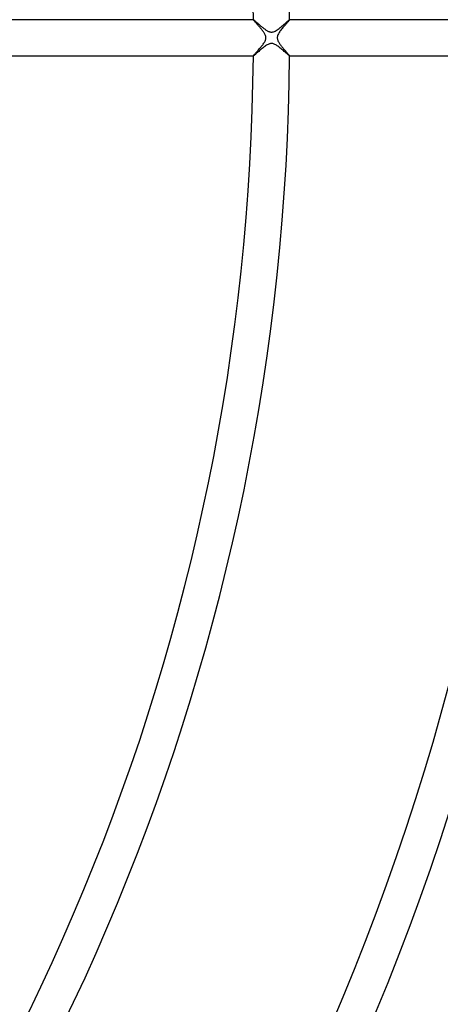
# Model space of a CAD drawing. Header units: millimetres. Extents: x -535 to 535, y -535 to 535.
# Tile 67 of 106: x 220 to 267, y -107 to 2. Entities that reach past the tile are written whole.
import ezdxf

# ---------------------------------------------------------------- set-up
doc = ezdxf.new("R2010")
doc.units = ezdxf.units.MM
doc.layers.add('HIDDEN', color=7, linetype='Continuous')
doc.layers.add('THICK', color=7, linetype='Continuous')

msp = doc.modelspace()

# ---------------------------------------------------------------- linework, layer by layer
at = {"layer": 'HIDDEN'}
for p, q in [((245.99, 2), (245.99, 2)), ((245.99, 2), (245.99, 2)), ((245.99, 2), (245.99, 2)), ((245.99, 2), (245.99, 2)), ((245.99, 2), (245.99, 2)), ((245.99, 2), (245.99, 2)), ((245.99, 2), (246, 2)), ((246, 2), (246.01, 1.99)), ((246.01, 1.99), (246.03, 1.98)), ((246.03, 1.98), (246.05, 1.97)), ((246.05, 1.97), (246.07, 1.95)), ((246.07, 1.95), (246.1, 1.93)), ((246.1, 1.93), (246.13, 1.9)), ((246.13, 1.9), (246.16, 1.87)), ((246.16, 1.87), (246.2, 1.84)), ((246.2, 1.84), (246.24, 1.81)), ((246.24, 1.81), (246.28, 1.77)), ((246.28, 1.77), (246.32, 1.73)), ((246.32, 1.73), (246.37, 1.69)), ((246.37, 1.69), (246.42, 1.65)), ((246.42, 1.65), (246.47, 1.6)), ((246.47, 1.6), (246.53, 1.55)), ((246.53, 1.55), (246.58, 1.51)), ((246.58, 1.51), (246.64, 1.46)), ((246.64, 1.46), (246.7, 1.4)), ((246.7, 1.4), (246.76, 1.35)), ((246.76, 1.35), (246.82, 1.3)), ((246.82, 1.3), (246.89, 1.25)), ((246.89, 1.25), (246.95, 1.19)), ((246.95, 1.19), (247.02, 1.14)), ((247.02, 1.14), (247.08, 1.09)), ((248.85, 1.04), (248.96, 1.13)), ((248.96, 1.13), (249.08, 1.22)), ((249.08, 1.22), (249.19, 1.31)), ((249.19, 1.31), (249.3, 1.41)), ((249.3, 1.41), (249.4, 1.5)), ((249.4, 1.5), (249.5, 1.59)), ((249.5, 1.59), (249.6, 1.68)), ((249.6, 1.68), (249.69, 1.75)), ((249.69, 1.75), (249.77, 1.82)), ((249.77, 1.82), (249.84, 1.88)), ((249.84, 1.88), (249.9, 1.93)), ((249.9, 1.93), (249.94, 1.97)), ((249.94, 1.97), (249.97, 1.99)), ((249.97, 1.99), (249.99, 2)), ((249.99, 2), (249.99, 2)), ((249.99, 2), (249.99, 2)), ((249.99, 2), (249.99, 2)), ((249.99, 2), (249.99, 2)), ((249.99, 2), (249.99, 2)), ((249.99, 2), (249.99, 2)), ((247.08, 1.09), (247.15, 1.04)), ((247.15, 1.04), (247.21, 0.99)), ((247.21, 0.99), (247.28, 0.94)), ((247.28, 0.94), (247.34, 0.89)), ((247.34, 0.89), (247.4, 0.85)), ((247.4, 0.85), (247.47, 0.81)), ((247.47, 0.81), (247.53, 0.78)), ((247.53, 0.78), (247.59, 0.74)), ((247.59, 0.74), (247.65, 0.71)), ((247.65, 0.71), (247.72, 0.68)), ((247.72, 0.68), (247.79, 0.66)), ((247.79, 0.66), (247.86, 0.64)), ((247.86, 0.64), (247.93, 0.63)), ((247.93, 0.63), (248, 0.62)), ((248, 0.62), (248.07, 0.63)), ((248.07, 0.63), (248.14, 0.64)), ((248.14, 0.64), (248.22, 0.66)), ((248.22, 0.66), (248.31, 0.7)), ((248.31, 0.7), (248.41, 0.74)), ((248.41, 0.74), (248.52, 0.81)), ((248.52, 0.81), (248.63, 0.88)), ((248.63, 0.88), (248.74, 0.96)), ((248.74, 0.96), (248.85, 1.04)), ((247.16, -1.03), (247.06, -1.11)), ((247.25, -0.96), (247.16, -1.03)), ((247.35, -0.89), (247.25, -0.96)), ((247.44, -0.83), (247.35, -0.89)), ((247.53, -0.77), (247.44, -0.83)), ((247.62, -0.73), (247.53, -0.77)), ((247.7, -0.69), (247.62, -0.73)), ((247.76, -0.67), (247.7, -0.69)), ((247.82, -0.65), (247.76, -0.67)), ((247.88, -0.64), (247.82, -0.65)), ((247.94, -0.63), (247.88, -0.64)), ((247.99, -0.62), (247.94, -0.63)), ((248.05, -0.63), (247.99, -0.62)), ((248.1, -0.63), (248.05, -0.63)), ((248.16, -0.64), (248.1, -0.63)), ((248.23, -0.66), (248.16, -0.64)), ((248.3, -0.69), (248.23, -0.66)), ((248.38, -0.73), (248.3, -0.69)), ((248.46, -0.77), (248.38, -0.73)), ((248.54, -0.82), (248.46, -0.77)), ((248.63, -0.88), (248.54, -0.82)), ((248.71, -0.94), (248.63, -0.88)), ((248.8, -1), (248.71, -0.94)), ((248.89, -1.07), (248.8, -1)), ((248.97, -1.14), (248.89, -1.07)), ((246.01, -1.99), (245.99, -2)), ((245.99, -2), (245.99, -2)), ((245.99, -2), (245.99, -2)), ((245.99, -2), (245.99, -2)), ((245.99, -2), (245.99, -2)), ((245.99, -2), (245.99, -2)), ((245.99, -2), (245.99, -2)), ((246.03, -1.98), (246.01, -1.99)), ((246.06, -1.95), (246.03, -1.98)), ((246.1, -1.92), (246.06, -1.95)), ((246.15, -1.88), (246.1, -1.92)), ((246.21, -1.83), (246.15, -1.88)), ((246.28, -1.77), (246.21, -1.83)), ((246.35, -1.71), (246.28, -1.77)), ((246.43, -1.64), (246.35, -1.71)), ((246.51, -1.57), (246.43, -1.64)), ((246.59, -1.5), (246.51, -1.57)), ((246.68, -1.42), (246.59, -1.5)), ((246.77, -1.34), (246.68, -1.42)), ((246.87, -1.26), (246.77, -1.34)), ((246.96, -1.18), (246.87, -1.26)), ((247.06, -1.11), (246.96, -1.18)), ((249.06, -1.21), (248.97, -1.14)), ((249.15, -1.28), (249.06, -1.21)), ((249.23, -1.35), (249.15, -1.28)), ((249.31, -1.42), (249.23, -1.35)), ((249.4, -1.5), (249.31, -1.42)), ((249.47, -1.56), (249.4, -1.5)), ((249.55, -1.63), (249.47, -1.56)), ((249.62, -1.69), (249.55, -1.63)), ((249.69, -1.75), (249.62, -1.69)), ((249.75, -1.81), (249.69, -1.75)), ((249.8, -1.85), (249.75, -1.81)), ((249.85, -1.9), (249.8, -1.85)), ((249.9, -1.93), (249.85, -1.9)), ((249.93, -1.96), (249.9, -1.93)), ((249.96, -1.98), (249.93, -1.96)), ((249.98, -2), (249.96, -1.98)), ((249.99, -2), (249.98, -2)), ((249.99, -2), (249.99, -2)), ((249.99, -2), (249.99, -2)), ((249.99, -2), (249.99, -2)), ((249.99, -2), (249.99, -2)), ((249.99, -2), (249.99, -2)), ((249.99, -2), (249.99, -2))]:
    msp.add_line(p, q, dxfattribs=at)
at = {"layer": 'THICK'}
for p, q in [((245.99, 2), (218.99, 2)), ((245.99, 1.99), (245.99, 2)), ((246, 1.98), (245.99, 1.99)), ((246.02, 1.96), (246, 1.98)), ((246.04, 1.93), (246.02, 1.96)), ((246.06, 1.9), (246.04, 1.93)), ((246.09, 1.87), (246.06, 1.9)), ((246.12, 1.83), (246.09, 1.87)), ((246.16, 1.78), (246.12, 1.83)), ((246.2, 1.74), (246.16, 1.78)), ((246.25, 1.69), (246.2, 1.74)), ((246.3, 1.63), (246.25, 1.69)), ((246.35, 1.57), (246.3, 1.63)), ((246.4, 1.51), (246.35, 1.57)), ((246.46, 1.45), (246.4, 1.51)), ((246.51, 1.39), (246.46, 1.45)), ((246.57, 1.32), (246.51, 1.39)), ((246.63, 1.25), (246.57, 1.32)), ((246.69, 1.18), (246.63, 1.25)), ((246.75, 1.11), (246.69, 1.18)), ((246.82, 1.03), (246.75, 1.11)), ((249.25, 1.12), (249.18, 1.03)), ((249.32, 1.2), (249.25, 1.12)), ((249.39, 1.29), (249.32, 1.2)), ((249.46, 1.37), (249.39, 1.29)), ((249.53, 1.44), (249.46, 1.37)), ((249.59, 1.52), (249.53, 1.44)), ((249.66, 1.59), (249.59, 1.52)), ((249.71, 1.66), (249.66, 1.59)), ((249.77, 1.72), (249.71, 1.66)), ((249.82, 1.77), (249.77, 1.72)), ((249.86, 1.83), (249.82, 1.77)), ((249.9, 1.87), (249.86, 1.83)), ((249.93, 1.91), (249.9, 1.87)), ((249.96, 1.94), (249.93, 1.91)), ((249.98, 1.97), (249.96, 1.94)), ((249.99, 1.99), (249.98, 1.97)), ((277, 2), (249.99, 2)), ((249.99, 2), (249.99, 1.99)), ((246.88, 0.96), (246.82, 1.03)), ((246.93, 0.89), (246.88, 0.96)), ((246.99, 0.81), (246.93, 0.89)), ((247.04, 0.74), (246.99, 0.81)), ((247.1, 0.67), (247.04, 0.74)), ((247.14, 0.6), (247.1, 0.67)), ((247.19, 0.53), (247.14, 0.6)), ((247.23, 0.46), (247.19, 0.53)), ((247.27, 0.39), (247.23, 0.46)), ((247.3, 0.32), (247.27, 0.39)), ((247.33, 0.24), (247.3, 0.32)), ((247.36, 0.16), (247.33, 0.24)), ((247.37, 0.08), (247.36, 0.16)), ((247.38, 0), (247.37, 0.08)), ((247.37, -0.05), (247.38, 0)), ((248.63, 0.06), (248.62, 0)), ((248.62, 0), (248.63, -0.06)), ((248.64, 0.13), (248.63, 0.06)), ((248.65, 0.19), (248.64, 0.13)), ((248.67, 0.26), (248.65, 0.19)), ((248.71, 0.34), (248.67, 0.26)), ((248.75, 0.42), (248.71, 0.34)), ((248.79, 0.5), (248.75, 0.42)), ((248.85, 0.59), (248.79, 0.5)), ((248.91, 0.68), (248.85, 0.59)), ((248.97, 0.76), (248.91, 0.68)), ((249.04, 0.85), (248.97, 0.76)), ((249.1, 0.94), (249.04, 0.85)), ((249.18, 1.03), (249.1, 0.94)), ((246.72, -1.14), (246.8, -1.05)), ((246.8, -1.05), (246.87, -0.96)), ((246.87, -0.96), (246.95, -0.87)), ((246.95, -0.87), (247.02, -0.78)), ((247.02, -0.78), (247.08, -0.69)), ((247.08, -0.69), (247.14, -0.61)), ((247.14, -0.61), (247.2, -0.52)), ((247.2, -0.52), (247.24, -0.44)), ((247.24, -0.44), (247.28, -0.36)), ((247.28, -0.36), (247.32, -0.28)), ((247.32, -0.28), (247.34, -0.22)), ((247.34, -0.22), (247.36, -0.16)), ((247.36, -0.16), (247.37, -0.11)), ((247.37, -0.11), (247.37, -0.05)), ((248.63, -0.06), (248.64, -0.13)), ((248.64, -0.13), (248.65, -0.19)), ((248.65, -0.19), (248.68, -0.26)), ((248.68, -0.26), (248.71, -0.34)), ((248.71, -0.34), (248.74, -0.42)), ((248.74, -0.42), (248.79, -0.49)), ((248.79, -0.49), (248.83, -0.56)), ((248.83, -0.56), (248.88, -0.63)), ((248.88, -0.63), (248.92, -0.7)), ((248.92, -0.7), (248.98, -0.77)), ((248.98, -0.77), (249.03, -0.84)), ((249.03, -0.84), (249.09, -0.92)), ((249.09, -0.92), (249.14, -0.99)), ((249.14, -0.99), (249.2, -1.06)), ((249.2, -1.06), (249.27, -1.14)), ((218.99, -2), (245.99, -2)), ((245.99, -2), (246, -1.99)), ((246, -1.99), (246.01, -1.97)), ((246.01, -1.97), (246.03, -1.94)), ((246.03, -1.94), (246.06, -1.9)), ((246.06, -1.9), (246.1, -1.86)), ((246.1, -1.86), (246.14, -1.81)), ((246.14, -1.81), (246.19, -1.76)), ((246.19, -1.76), (246.24, -1.69)), ((246.24, -1.69), (246.3, -1.63)), ((246.3, -1.63), (246.36, -1.56)), ((246.36, -1.56), (246.43, -1.48)), ((246.43, -1.48), (246.5, -1.4)), ((246.5, -1.4), (246.57, -1.32)), ((246.57, -1.32), (246.65, -1.23)), ((246.65, -1.23), (246.72, -1.14)), ((249.27, -1.14), (249.33, -1.21)), ((249.33, -1.21), (249.39, -1.28)), ((249.39, -1.28), (249.45, -1.35)), ((249.45, -1.35), (249.51, -1.42)), ((249.51, -1.42), (249.57, -1.49)), ((249.57, -1.49), (249.62, -1.55)), ((249.62, -1.55), (249.67, -1.61)), ((249.67, -1.61), (249.72, -1.67)), ((249.72, -1.67), (249.77, -1.72)), ((249.77, -1.72), (249.81, -1.77)), ((249.81, -1.77), (249.85, -1.82)), ((249.85, -1.82), (249.89, -1.86)), ((249.89, -1.86), (249.92, -1.9)), ((249.92, -1.9), (249.94, -1.93)), ((249.94, -1.93), (249.97, -1.95)), ((249.97, -1.95), (249.98, -1.97)), ((249.98, -1.97), (249.99, -1.99)), ((249.99, -1.99), (249.99, -2)), ((249.99, -2), (277, -2))]:
    msp.add_line(p, q, dxfattribs=at)
for radius, start, end in [(368, 0.3114, 44.6886), (359, 0.3192, 44.6808), (350, 0.3274, 44.6726), (341, 0.3355, 44.6645), (332, 0.3451, 44.6548), (323, 0.3545, 44.6455), (314, 0.3636, 44.6364), (306, 0.374, 44.626), (281, 0.4073, 44.5927), (277, 0.4132, 44.5868), (250, 0.4578, 44.5422), (246, 0.4652, 44.5347), (471, 180, 0), (462, 180, 0), (453, 180, 0), (444, 180, 0), (435, 180, 0), (426, 180, 0), (417, 180, 0), (408, 180, 0), (399, 180, 0), (390, 180, 0), (381, 180, 0), (372, 180, 0), (363, 180, 0), (354, 180, 0), (345, 180, 0), (336, 180, 0), (327, 180, 0), (318, 180, 0), (310, 180, 0), (246, 315.4653, 359.5348), (250, 315.4578, 359.5422), (277, 315.4132, 359.5868), (281, 315.4073, 359.5927), (306, 315.374, 359.626), (314, 315.3636, 359.6364), (323, 315.3545, 359.6455), (332, 315.3452, 359.6549), (341, 315.3355, 359.6645), (350, 315.3274, 359.6726), (359, 315.3192, 359.6808), (368, 315.3114, 359.6886)]:
    msp.add_arc((0, 0), radius, start, end, dxfattribs=at)

doc.saveas('drawing.dxf')
